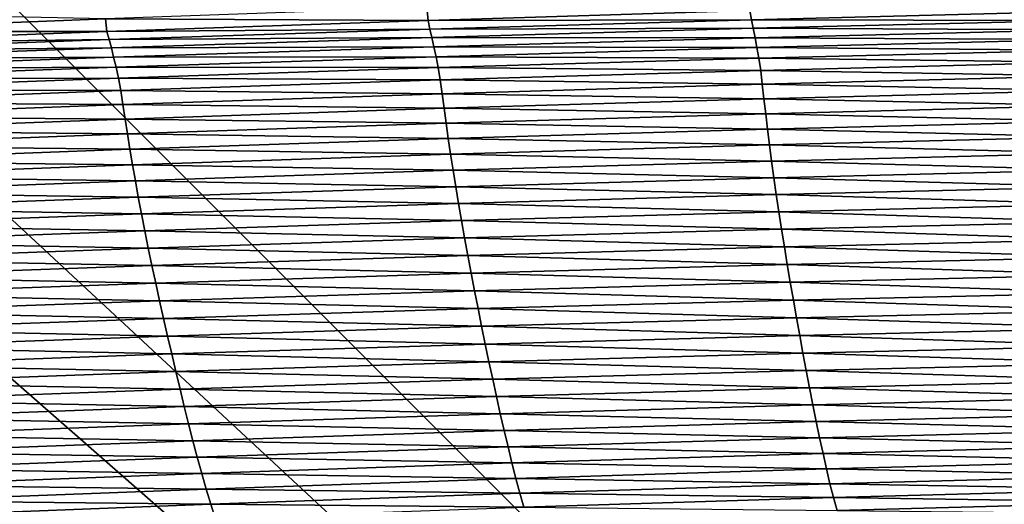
# Model space of a CAD drawing. Extents: x -54 to 446, y -6 to 1624.
# Tile 118 of 225: x -2.188 to -1.473, y 1557.431 to 1557.783. Entities that reach past the tile are written whole.
import ezdxf

# ---------------------------------------------------------------- set-up
doc = ezdxf.new("R2010")
doc.units = 0
doc.header["$LTSCALE"] = 46.933333
for name, color, linetype in [('1000', 7, 'CONTINUOUS'), ('1111', 7, 'CONTINUOUS'), ('1156', 7, 'CONTINUOUS'), ('1162', 7, 'CONTINUOUS'), ('1170', 7, 'CONTINUOUS'), ('1229', 7, 'CONTINUOUS'), ('1232', 7, 'CONTINUOUS'), ('1233', 7, 'CONTINUOUS'), ('1275', 7, 'CONTINUOUS'), ('1288', 7, 'CONTINUOUS'), ('1298', 7, 'CONTINUOUS'), ('1338', 7, 'CONTINUOUS'), ('1520', 7, 'CONTINUOUS'), ('1524', 7, 'CONTINUOUS'), ('1585', 7, 'CONTINUOUS'), ('1595', 7, 'CONTINUOUS'), ('852', 7, 'CONTINUOUS')]:
    doc.layers.add(name, color=color, linetype=linetype)

msp = doc.modelspace()

# ---------------------------------------------------------------- linework, layer by layer
at = {"layer": '1000', "color": 7, "linetype": 'CONTINUOUS'}
for points in [[(-5.20993, 1557.62399, -15.12801), (-1.12279, 1554.20069, -15.96056), (-5.40557, 1557.19004, -15.05921), (-5.20993, 1557.62399, -15.12801)], [(0.00195, 1554.6, -15.99999), (-1.12279, 1554.20069, -15.96056), (-5.20993, 1557.62399, -15.12801), (0.00195, 1554.6, -15.99999)]]:
    msp.add_3dface(points, dxfattribs=at)
at = {"layer": '1111', "color": 7, "linetype": 'CONTINUOUS'}
for points in [[(-0.00012, 1557.1, -14.45), (-3.5, 1560.6, -14.45), (-0.0002, 1557.6, -14.45), (-0.00012, 1557.1, -14.45)], [(-0.0002, 1557.6, -14.45), (-3.5, 1560.6, -14.45), (-3, 1560.6, -14.45), (-0.0002, 1557.6, -14.45)]]:
    msp.add_3dface(points, dxfattribs=at)
at = {"layer": '1156', "color": 7, "linetype": 'CONTINUOUS'}
for points in [[(0.00012, 1557.1, -13.45), (-3, 1560.6, -13.45), (-3.5, 1560.6, -13.45), (0.00012, 1557.1, -13.45)], [(-3, 1560.6, -13.45), (0.00012, 1557.1, -13.45), (0.0002, 1557.6, -13.45), (-3, 1560.6, -13.45)]]:
    msp.add_3dface(points, dxfattribs=at)
at = {"layer": '1162', "color": 7, "linetype": 'CONTINUOUS'}
for points in [[(-13.9, 1554.9401, 0), (0, 1552.5, 13.9), (-13.9, 1568.5), (-13.9, 1554.9401, 0)], [(-13.9, 1568.5), (0, 1552.5, 13.9), (-9.82849, 1568.32842, 9.82979), (-13.9, 1568.5)], [(0, 1552.5, 13.9), (0, 1568.25737, 13.9), (-9.82849, 1568.32842, 9.82979), (0, 1552.5, 13.9)]]:
    msp.add_3dface(points, dxfattribs=at)
at = {"layer": '1170', "color": 7, "linetype": 'CONTINUOUS'}
for points in [[(0, 1554.6, -17), (-5.20993, 1557.62399, -15.12801), (-6, 1560.6, -17), (0, 1554.6, -17)], [(0.00195, 1554.6, -15.99999), (-5.20993, 1557.62399, -15.12801), (0, 1554.6, -17), (0.00195, 1554.6, -15.99999)]]:
    msp.add_3dface(points, dxfattribs=at)
at = {"layer": '1229', "color": 7, "linetype": 'CONTINUOUS'}
msp.add_3dface([(-0.00032, 1555.6, -18), (-5, 1560.6, -18), (-1.45, 1559.2225, -18), (-0.00032, 1555.6, -18)], dxfattribs=at)
at = {"layer": '1232', "color": 7, "linetype": 'CONTINUOUS'}
for points in [[(0, 1554.89289, -17.70711), (-5.70711, 1560.6, -17.70711), (-0.00032, 1555.6, -18), (0, 1554.89289, -17.70711)], [(-0.00032, 1555.6, -18), (-5.70711, 1560.6, -17.70711), (-5.38268, 1560.6, -17.92388), (-0.00032, 1555.6, -18)], [(-5, 1560.6, -18), (-0.00032, 1555.6, -18), (-5.38268, 1560.6, -17.92388), (-5, 1560.6, -18)]]:
    msp.add_3dface(points, dxfattribs=at)
at = {"layer": '1233', "color": 7, "linetype": 'CONTINUOUS'}
for points in [[(0, 1554.6, -17), (-6, 1560.6, -17), (0, 1554.89289, -17.70711), (0, 1554.6, -17)], [(-6, 1560.6, -17), (-5.92388, 1560.6, -17.38268), (0, 1554.89289, -17.70711), (-6, 1560.6, -17)], [(-5.92388, 1560.6, -17.38268), (-5.70711, 1560.6, -17.70711), (0, 1554.89289, -17.70711), (-5.92388, 1560.6, -17.38268)]]:
    msp.add_3dface(points, dxfattribs=at)
at = {"layer": '1275', "color": 7, "linetype": 'CONTINUOUS'}
for points in [[(0.00012, 1557.1, -13.45), (-3.5, 1560.6, -13.45), (0.00017, 1557.1, -12.6), (0.00012, 1557.1, -13.45)], [(-3.5, 1560.6, -13.45), (-3.5, 1560.6, -12.10413), (0.00017, 1557.1, -12.6), (-3.5, 1560.6, -13.45)]]:
    msp.add_3dface(points, dxfattribs=at)
at = {"layer": '1288', "color": 7, "linetype": 'CONTINUOUS'}
msp.add_3dface([(0.00012, 1557.1, -15.95), (-1.45, 1559.2225, -15.95), (-3.5, 1560.6, -15.95), (0.00012, 1557.1, -15.95)], dxfattribs=at)
at = {"layer": '1298', "color": 7, "linetype": 'CONTINUOUS'}
msp.add_3dface([(-3.5, 1560.6, -12.10413), (-0.00026, 1564.1, -12.6), (0.00017, 1557.1, -12.6), (-3.5, 1560.6, -12.10413)], dxfattribs=at)
at = {"layer": '1338', "color": 7, "linetype": 'CONTINUOUS'}
for points in [[(0.00012, 1557.1, -15.95), (-3.5, 1560.6, -15.95), (-0.00012, 1557.1, -14.45), (0.00012, 1557.1, -15.95)], [(-3.5, 1560.6, -15.95), (-3.5, 1560.6, -14.45), (-0.00012, 1557.1, -14.45), (-3.5, 1560.6, -15.95)]]:
    msp.add_3dface(points, dxfattribs=at)
at = {"layer": '1520', "color": 7, "linetype": 'CONTINUOUS'}
for points in [[(-2.1261, 1557.7835, 16.41105), (-1.89191, 1557.78246, 16.42831), (-1.89274, 1557.79181, 16.43342), (-2.1261, 1557.7835, 16.41105)], [(-1.89191, 1557.78246, 16.42831), (-1.65813, 1557.7896, 16.44648), (-1.89274, 1557.79181, 16.43342), (-1.89191, 1557.78246, 16.42831)], [(-2.35886, 1557.77438, 16.38447), (-2.1261, 1557.7835, 16.41105), (-2.35937, 1557.78837, 16.38728), (-2.35886, 1557.77438, 16.38447)], [(-2.35886, 1557.77438, 16.38447), (-2.12502, 1557.77448, 16.40595), (-2.1261, 1557.7835, 16.41105), (-2.35886, 1557.77438, 16.38447)], [(-2.12502, 1557.77448, 16.40595), (-1.89191, 1557.78246, 16.42831), (-2.1261, 1557.7835, 16.41105), (-2.12502, 1557.77448, 16.40595)], [(-1.89191, 1557.78246, 16.42831), (-1.65702, 1557.78291, 16.44283), (-1.65813, 1557.7896, 16.44648), (-1.89191, 1557.78246, 16.42831)], [(-1.65702, 1557.78291, 16.44283), (-1.42281, 1557.78884, 16.45672), (-1.65813, 1557.7896, 16.44648), (-1.65702, 1557.78291, 16.44283)], [(-1.65702, 1557.78291, 16.44283), (-1.42175, 1557.78242, 16.45581), (-1.42281, 1557.78884, 16.45672), (-1.65702, 1557.78291, 16.44283)], [(-2.12502, 1557.77448, 16.40595), (-1.89057, 1557.77612, 16.42476), (-1.89191, 1557.78246, 16.42831), (-2.12502, 1557.77448, 16.40595)], [(-1.89057, 1557.77612, 16.42476), (-1.65702, 1557.78291, 16.44283), (-1.89191, 1557.78246, 16.42831), (-1.89057, 1557.77612, 16.42476)], [(-1.89057, 1557.77612, 16.42476), (-1.65576, 1557.77667, 16.44242), (-1.65702, 1557.78291, 16.44283), (-1.89057, 1557.77612, 16.42476)], [(-1.88911, 1557.77005, 16.42483), (-1.65576, 1557.77667, 16.44242), (-1.89057, 1557.77612, 16.42476), (-1.88911, 1557.77005, 16.42483)], [(-1.88911, 1557.77005, 16.42483), (-1.65446, 1557.76981, 16.44276), (-1.65576, 1557.77667, 16.44242), (-1.88911, 1557.77005, 16.42483)], [(-1.65576, 1557.77667, 16.44242), (-1.42175, 1557.78242, 16.45581), (-1.65702, 1557.78291, 16.44283), (-1.65576, 1557.77667, 16.44242)], [(-1.65576, 1557.77667, 16.44242), (-1.42062, 1557.7756, 16.45554), (-1.42175, 1557.78242, 16.45581), (-1.65576, 1557.77667, 16.44242)], [(-1.65446, 1557.76981, 16.44276), (-1.42062, 1557.7756, 16.45554), (-1.65576, 1557.77667, 16.44242), (-1.65446, 1557.76981, 16.44276)], [(-2.35754, 1557.76568, 16.3794), (-2.12502, 1557.77448, 16.40595), (-2.35886, 1557.77438, 16.38447), (-2.35754, 1557.76568, 16.3794)], [(-2.35754, 1557.76568, 16.3794), (-2.12345, 1557.76849, 16.4025), (-2.12502, 1557.77448, 16.40595), (-2.35754, 1557.76568, 16.3794)], [(-2.12345, 1557.76849, 16.4025), (-1.89057, 1557.77612, 16.42476), (-2.12502, 1557.77448, 16.40595), (-2.12345, 1557.76849, 16.4025)], [(-2.12345, 1557.76849, 16.4025), (-1.88911, 1557.77005, 16.42483), (-1.89057, 1557.77612, 16.42476), (-2.12345, 1557.76849, 16.4025)], [(-2.1218, 1557.76257, 16.40304), (-1.88911, 1557.77005, 16.42483), (-2.12345, 1557.76849, 16.4025), (-2.1218, 1557.76257, 16.40304)], [(-2.1218, 1557.76257, 16.40304), (-1.88763, 1557.76315, 16.42575), (-1.88911, 1557.77005, 16.42483), (-2.1218, 1557.76257, 16.40304)], [(-1.88763, 1557.76315, 16.42575), (-1.65446, 1557.76981, 16.44276), (-1.88911, 1557.77005, 16.42483), (-1.88763, 1557.76315, 16.42575)], [(-1.88763, 1557.76315, 16.42575), (-1.65305, 1557.76272, 16.44065), (-1.65446, 1557.76981, 16.44276), (-1.88763, 1557.76315, 16.42575)], [(-1.65446, 1557.76981, 16.44276), (-1.4194, 1557.76856, 16.45316), (-1.42062, 1557.7756, 16.45554), (-1.65446, 1557.76981, 16.44276)], [(-1.65305, 1557.76272, 16.44065), (-1.4194, 1557.76856, 16.45316), (-1.65446, 1557.76981, 16.44276), (-1.65305, 1557.76272, 16.44065)], [(-2.35574, 1557.76001, 16.37604), (-2.12345, 1557.76849, 16.4025), (-2.35754, 1557.76568, 16.3794), (-2.35574, 1557.76001, 16.37604)], [(-2.35574, 1557.76001, 16.37604), (-2.1218, 1557.76257, 16.40304), (-2.12345, 1557.76849, 16.4025), (-2.35574, 1557.76001, 16.37604)], [(-2.3539, 1557.75422, 16.37703), (-2.1218, 1557.76257, 16.40304), (-2.35574, 1557.76001, 16.37604), (-2.3539, 1557.75422, 16.37703)], [(-2.3539, 1557.75422, 16.37703), (-2.12014, 1557.75563, 16.40452), (-2.1218, 1557.76257, 16.40304), (-2.3539, 1557.75422, 16.37703)], [(-2.12014, 1557.75563, 16.40452), (-1.88763, 1557.76315, 16.42575), (-2.1218, 1557.76257, 16.40304), (-2.12014, 1557.75563, 16.40452)], [(-2.12014, 1557.75563, 16.40452), (-1.88605, 1557.75599, 16.42391), (-1.88763, 1557.76315, 16.42575), (-2.12014, 1557.75563, 16.40452)], [(-1.88605, 1557.75599, 16.42391), (-1.65305, 1557.76272, 16.44065), (-1.88763, 1557.76315, 16.42575), (-1.88605, 1557.75599, 16.42391)], [(-1.88605, 1557.75599, 16.42391), (-1.65166, 1557.75499, 16.43622), (-1.65305, 1557.76272, 16.44065), (-1.88605, 1557.75599, 16.42391)], [(-1.65305, 1557.76272, 16.44065), (-1.41819, 1557.76088, 16.44873), (-1.4194, 1557.76856, 16.45316), (-1.65305, 1557.76272, 16.44065)], [(-1.65166, 1557.75499, 16.43622), (-1.41819, 1557.76088, 16.44873), (-1.65305, 1557.76272, 16.44065), (-1.65166, 1557.75499, 16.43622)], [(-2.35207, 1557.74723, 16.37904), (-2.12014, 1557.75563, 16.40452), (-2.3539, 1557.75422, 16.37703), (-2.35207, 1557.74723, 16.37904)], [(-2.35207, 1557.74723, 16.37904), (-2.11838, 1557.7484, 16.40293), (-2.12014, 1557.75563, 16.40452), (-2.35207, 1557.74723, 16.37904)], [(-2.11838, 1557.7484, 16.40293), (-1.88605, 1557.75599, 16.42391), (-2.12014, 1557.75563, 16.40452), (-2.11838, 1557.7484, 16.40293)], [(-2.11838, 1557.7484, 16.40293), (-1.88446, 1557.74822, 16.41948), (-1.88605, 1557.75599, 16.42391), (-2.11838, 1557.7484, 16.40293)], [(-1.88446, 1557.74822, 16.41948), (-1.65166, 1557.75499, 16.43622), (-1.88605, 1557.75599, 16.42391), (-1.88446, 1557.74822, 16.41948)], [(-1.88446, 1557.74822, 16.41948), (-1.65038, 1557.74605, 16.43063), (-1.65166, 1557.75499, 16.43622), (-1.88446, 1557.74822, 16.41948)], [(-1.65166, 1557.75499, 16.43622), (-1.41709, 1557.752, 16.44322), (-1.41819, 1557.76088, 16.44873), (-1.65166, 1557.75499, 16.43622)], [(-1.65038, 1557.74605, 16.43063), (-1.41709, 1557.752, 16.44322), (-1.65166, 1557.75499, 16.43622), (-1.65038, 1557.74605, 16.43063)], [(-2.35012, 1557.73992, 16.37769), (-2.11838, 1557.7484, 16.40293), (-2.35207, 1557.74723, 16.37904), (-2.35012, 1557.73992, 16.37769)], [(-2.35012, 1557.73992, 16.37769), (-2.11661, 1557.74056, 16.3985), (-2.11838, 1557.7484, 16.40293), (-2.35012, 1557.73992, 16.37769)], [(-2.11661, 1557.74056, 16.3985), (-1.88446, 1557.74822, 16.41948), (-2.11838, 1557.7484, 16.40293), (-2.11661, 1557.74056, 16.3985)], [(-2.11661, 1557.74056, 16.3985), (-1.883, 1557.73921, 16.41382), (-1.88446, 1557.74822, 16.41948), (-2.11661, 1557.74056, 16.3985)], [(-1.883, 1557.73921, 16.41382), (-1.65038, 1557.74605, 16.43063), (-1.88446, 1557.74822, 16.41948), (-1.883, 1557.73921, 16.41382)], [(-1.65038, 1557.74605, 16.43063), (-1.41609, 1557.74211, 16.43673), (-1.41709, 1557.752, 16.44322), (-1.65038, 1557.74605, 16.43063)], [(-2.34817, 1557.73203, 16.37327), (-2.11661, 1557.74056, 16.3985), (-2.35012, 1557.73992, 16.37769), (-2.34817, 1557.73203, 16.37327)], [(-2.34817, 1557.73203, 16.37327), (-2.11496, 1557.73148, 16.39277), (-2.11661, 1557.74056, 16.3985), (-2.34817, 1557.73203, 16.37327)], [(-2.11496, 1557.73148, 16.39277), (-1.883, 1557.73921, 16.41382), (-2.11661, 1557.74056, 16.3985), (-2.11496, 1557.73148, 16.39277)], [(-1.883, 1557.73921, 16.41382), (-1.64918, 1557.7361, 16.42401), (-1.65038, 1557.74605, 16.43063), (-1.883, 1557.73921, 16.41382)], [(-1.64918, 1557.7361, 16.42401), (-1.41609, 1557.74211, 16.43673), (-1.65038, 1557.74605, 16.43063), (-1.64918, 1557.7361, 16.42401)], [(-1.64918, 1557.7361, 16.42401), (-1.4151, 1557.73155, 16.42918), (-1.41609, 1557.74211, 16.43673), (-1.64918, 1557.7361, 16.42401)], [(-2.11496, 1557.73148, 16.39277), (-1.88161, 1557.7292, 16.40707), (-1.883, 1557.73921, 16.41382), (-2.11496, 1557.73148, 16.39277)], [(-1.88161, 1557.7292, 16.40707), (-1.64918, 1557.7361, 16.42401), (-1.883, 1557.73921, 16.41382), (-1.88161, 1557.7292, 16.40707)], [(-1.88161, 1557.7292, 16.40707), (-1.64799, 1557.72553, 16.41626), (-1.64918, 1557.7361, 16.42401), (-1.88161, 1557.7292, 16.40707)], [(-1.64799, 1557.72553, 16.41626), (-1.4151, 1557.73155, 16.42918), (-1.64918, 1557.7361, 16.42401), (-1.64799, 1557.72553, 16.41626)], [(-2.34634, 1557.72288, 16.36748), (-2.11496, 1557.73148, 16.39277), (-2.34817, 1557.73203, 16.37327), (-2.34634, 1557.72288, 16.36748)], [(-2.34634, 1557.72288, 16.36748), (-2.11339, 1557.72142, 16.38592), (-2.11496, 1557.73148, 16.39277), (-2.34634, 1557.72288, 16.36748)], [(-2.11339, 1557.72142, 16.38592), (-1.88161, 1557.7292, 16.40707), (-2.11496, 1557.73148, 16.39277), (-2.11339, 1557.72142, 16.38592)], [(-2.11339, 1557.72142, 16.38592), (-1.88022, 1557.71861, 16.39913), (-1.88161, 1557.7292, 16.40707), (-2.11339, 1557.72142, 16.38592)], [(-1.88022, 1557.71861, 16.39913), (-1.64799, 1557.72553, 16.41626), (-1.88161, 1557.7292, 16.40707), (-1.88022, 1557.71861, 16.39913)], [(-1.64799, 1557.72553, 16.41626), (-1.41405, 1557.7206, 16.42053), (-1.4151, 1557.73155, 16.42918), (-1.64799, 1557.72553, 16.41626)], [(-2.34458, 1557.71275, 16.36052), (-2.11339, 1557.72142, 16.38592), (-2.34634, 1557.72288, 16.36748), (-2.34458, 1557.71275, 16.36052)], [(-2.34458, 1557.71275, 16.36052), (-2.1118, 1557.7108, 16.37779), (-2.11339, 1557.72142, 16.38592), (-2.34458, 1557.71275, 16.36052)], [(-2.1118, 1557.7108, 16.37779), (-1.88022, 1557.71861, 16.39913), (-2.11339, 1557.72142, 16.38592), (-2.1118, 1557.7108, 16.37779)], [(-1.88022, 1557.71861, 16.39913), (-1.64673, 1557.71461, 16.40733), (-1.64799, 1557.72553, 16.41626), (-1.88022, 1557.71861, 16.39913)], [(-1.64673, 1557.71461, 16.40733), (-1.41405, 1557.7206, 16.42053), (-1.64799, 1557.72553, 16.41626), (-1.64673, 1557.71461, 16.40733)], [(-1.64673, 1557.71461, 16.40733), (-1.41294, 1557.70933, 16.41087), (-1.41405, 1557.7206, 16.42053), (-1.64673, 1557.71461, 16.40733)], [(-2.3428, 1557.70211, 16.35223), (-2.1118, 1557.7108, 16.37779), (-2.34458, 1557.71275, 16.36052), (-2.3428, 1557.70211, 16.35223)], [(-2.1118, 1557.7108, 16.37779), (-1.87875, 1557.70772, 16.38993), (-1.88022, 1557.71861, 16.39913), (-2.1118, 1557.7108, 16.37779)], [(-1.87875, 1557.70772, 16.38993), (-1.64673, 1557.71461, 16.40733), (-1.88022, 1557.71861, 16.39913), (-1.87875, 1557.70772, 16.38993)], [(-1.87875, 1557.70772, 16.38993), (-1.64538, 1557.70341, 16.39731), (-1.64673, 1557.71461, 16.40733), (-1.87875, 1557.70772, 16.38993)], [(-1.64538, 1557.70341, 16.39731), (-1.41294, 1557.70933, 16.41087), (-1.64673, 1557.71461, 16.40733), (-1.64538, 1557.70341, 16.39731)], [(-2.3428, 1557.70211, 16.35223), (-2.11012, 1557.69994, 16.36834), (-2.1118, 1557.7108, 16.37779), (-2.3428, 1557.70211, 16.35223)], [(-2.11012, 1557.69994, 16.36834), (-1.87875, 1557.70772, 16.38993), (-2.1118, 1557.7108, 16.37779), (-2.11012, 1557.69994, 16.36834)], [(-2.11012, 1557.69994, 16.36834), (-1.87717, 1557.69659, 16.37958), (-1.87875, 1557.70772, 16.38993), (-2.11012, 1557.69994, 16.36834)], [(-1.87717, 1557.69659, 16.37958), (-1.64538, 1557.70341, 16.39731), (-1.87875, 1557.70772, 16.38993), (-1.87717, 1557.69659, 16.37958)], [(-1.64538, 1557.70341, 16.39731), (-1.41174, 1557.69778, 16.40025), (-1.41294, 1557.70933, 16.41087), (-1.64538, 1557.70341, 16.39731)], [(-2.34091, 1557.69126, 16.34255), (-2.11012, 1557.69994, 16.36834), (-2.3428, 1557.70211, 16.35223), (-2.34091, 1557.69126, 16.34255)], [(-2.34091, 1557.69126, 16.34255), (-2.10832, 1557.68887, 16.35767), (-2.11012, 1557.69994, 16.36834), (-2.34091, 1557.69126, 16.34255)], [(-2.10832, 1557.68887, 16.35767), (-1.87717, 1557.69659, 16.37958), (-2.11012, 1557.69994, 16.36834), (-2.10832, 1557.68887, 16.35767)], [(-1.87717, 1557.69659, 16.37958), (-1.64394, 1557.69195, 16.38627), (-1.64538, 1557.70341, 16.39731), (-1.87717, 1557.69659, 16.37958)], [(-1.64394, 1557.69195, 16.38627), (-1.41174, 1557.69778, 16.40025), (-1.64538, 1557.70341, 16.39731), (-1.64394, 1557.69195, 16.38627)], [(-1.64394, 1557.69195, 16.38627), (-1.41045, 1557.68593, 16.38871), (-1.41174, 1557.69778, 16.40025), (-1.64394, 1557.69195, 16.38627)], [(-2.33889, 1557.68025, 16.33158), (-2.10832, 1557.68887, 16.35767), (-2.34091, 1557.69126, 16.34255), (-2.33889, 1557.68025, 16.33158)], [(-2.10832, 1557.68887, 16.35767), (-1.87549, 1557.68521, 16.36815), (-1.87717, 1557.69659, 16.37958), (-2.10832, 1557.68887, 16.35767)], [(-1.87549, 1557.68521, 16.36815), (-1.64394, 1557.69195, 16.38627), (-1.87717, 1557.69659, 16.37958), (-1.87549, 1557.68521, 16.36815)], [(-1.87549, 1557.68521, 16.36815), (-1.6424, 1557.68021, 16.37428), (-1.64394, 1557.69195, 16.38627), (-1.87549, 1557.68521, 16.36815)], [(-1.6424, 1557.68021, 16.37428), (-1.41045, 1557.68593, 16.38871), (-1.64394, 1557.69195, 16.38627), (-1.6424, 1557.68021, 16.37428)], [(-2.33889, 1557.68025, 16.33158), (-2.1064, 1557.67757, 16.34588), (-2.10832, 1557.68887, 16.35767), (-2.33889, 1557.68025, 16.33158)], [(-2.1064, 1557.67757, 16.34588), (-1.87549, 1557.68521, 16.36815), (-2.10832, 1557.68887, 16.35767), (-2.1064, 1557.67757, 16.34588)], [(-2.1064, 1557.67757, 16.34588), (-1.8737, 1557.67356, 16.35572), (-1.87549, 1557.68521, 16.36815), (-2.1064, 1557.67757, 16.34588)], [(-1.8737, 1557.67356, 16.35572), (-1.6424, 1557.68021, 16.37428), (-1.87549, 1557.68521, 16.36815), (-1.8737, 1557.67356, 16.35572)], [(-1.6424, 1557.68021, 16.37428), (-1.40907, 1557.67382, 16.37632), (-1.41045, 1557.68593, 16.38871), (-1.6424, 1557.68021, 16.37428)], [(-2.33674, 1557.66902, 16.31945), (-2.1064, 1557.67757, 16.34588), (-2.33889, 1557.68025, 16.33158), (-2.33674, 1557.66902, 16.31945)], [(-2.33674, 1557.66902, 16.31945), (-2.10437, 1557.666, 16.33304), (-2.1064, 1557.67757, 16.34588), (-2.33674, 1557.66902, 16.31945)], [(-2.10437, 1557.666, 16.33304), (-1.8737, 1557.67356, 16.35572), (-2.1064, 1557.67757, 16.34588), (-2.10437, 1557.666, 16.33304)], [(-1.8737, 1557.67356, 16.35572), (-1.64077, 1557.66818, 16.36138), (-1.6424, 1557.68021, 16.37428), (-1.8737, 1557.67356, 16.35572)], [(-1.64077, 1557.66818, 16.36138), (-1.40907, 1557.67382, 16.37632), (-1.6424, 1557.68021, 16.37428), (-1.64077, 1557.66818, 16.36138)], [(-2.33447, 1557.65753, 16.30622), (-2.10437, 1557.666, 16.33304), (-2.33674, 1557.66902, 16.31945), (-2.33447, 1557.65753, 16.30622)], [(-2.10437, 1557.666, 16.33304), (-1.87181, 1557.66162, 16.34235), (-1.8737, 1557.67356, 16.35572), (-2.10437, 1557.666, 16.33304)], [(-1.87181, 1557.66162, 16.34235), (-1.64077, 1557.66818, 16.36138), (-1.8737, 1557.67356, 16.35572), (-1.87181, 1557.66162, 16.34235)], [(-1.64077, 1557.66818, 16.36138), (-1.4076, 1557.66146, 16.36308), (-1.40907, 1557.67382, 16.37632), (-1.64077, 1557.66818, 16.36138)], [(-2.33447, 1557.65753, 16.30622), (-2.10222, 1557.65414, 16.31922), (-2.10437, 1557.666, 16.33304), (-2.33447, 1557.65753, 16.30622)], [(-2.10222, 1557.65414, 16.31922), (-1.87181, 1557.66162, 16.34235), (-2.10437, 1557.666, 16.33304), (-2.10222, 1557.65414, 16.31922)], [(-1.87181, 1557.66162, 16.34235), (-1.63903, 1557.6559, 16.34761), (-1.64077, 1557.66818, 16.36138), (-1.87181, 1557.66162, 16.34235)], [(-1.63903, 1557.6559, 16.34761), (-1.4076, 1557.66146, 16.36308), (-1.64077, 1557.66818, 16.36138), (-1.63903, 1557.6559, 16.34761)], [(-2.33207, 1557.64574, 16.29198), (-2.10222, 1557.65414, 16.31922), (-2.33447, 1557.65753, 16.30622), (-2.33207, 1557.64574, 16.29198)], [(-2.10222, 1557.65414, 16.31922), (-1.8698, 1557.64942, 16.32808), (-1.87181, 1557.66162, 16.34235), (-2.10222, 1557.65414, 16.31922)], [(-1.8698, 1557.64942, 16.32808), (-1.63903, 1557.6559, 16.34761), (-1.87181, 1557.66162, 16.34235), (-1.8698, 1557.64942, 16.32808)], [(-1.8698, 1557.64942, 16.32808), (-1.63717, 1557.64342, 16.33301), (-1.63903, 1557.6559, 16.34761), (-1.8698, 1557.64942, 16.32808)], [(-1.63903, 1557.6559, 16.34761), (-1.40603, 1557.6489, 16.34905), (-1.4076, 1557.66146, 16.36308), (-1.63903, 1557.6559, 16.34761)], [(-1.63717, 1557.64342, 16.33301), (-1.40603, 1557.6489, 16.34905), (-1.63903, 1557.6559, 16.34761), (-1.63717, 1557.64342, 16.33301)], [(-2.33207, 1557.64574, 16.29198), (-2.09995, 1557.64201, 16.30447), (-2.10222, 1557.65414, 16.31922), (-2.33207, 1557.64574, 16.29198)], [(-2.09995, 1557.64201, 16.30447), (-1.8698, 1557.64942, 16.32808), (-2.10222, 1557.65414, 16.31922), (-2.09995, 1557.64201, 16.30447)], [(-2.09995, 1557.64201, 16.30447), (-1.86767, 1557.637, 16.31294), (-1.8698, 1557.64942, 16.32808), (-2.09995, 1557.64201, 16.30447)], [(-1.86767, 1557.637, 16.31294), (-1.63717, 1557.64342, 16.33301), (-1.8698, 1557.64942, 16.32808), (-1.86767, 1557.637, 16.31294)], [(-1.63717, 1557.64342, 16.33301), (-1.40436, 1557.6362, 16.33424), (-1.40603, 1557.6489, 16.34905), (-1.63717, 1557.64342, 16.33301)], [(-2.32954, 1557.63367, 16.27678), (-2.09995, 1557.64201, 16.30447), (-2.33207, 1557.64574, 16.29198), (-2.32954, 1557.63367, 16.27678)], [(-2.32954, 1557.63367, 16.27678), (-2.09754, 1557.62966, 16.28883), (-2.09995, 1557.64201, 16.30447), (-2.32954, 1557.63367, 16.27678)], [(-2.09754, 1557.62966, 16.28883), (-1.86767, 1557.637, 16.31294), (-2.09995, 1557.64201, 16.30447), (-2.09754, 1557.62966, 16.28883)], [(-1.86767, 1557.637, 16.31294), (-1.63521, 1557.63078, 16.31761), (-1.63717, 1557.64342, 16.33301), (-1.86767, 1557.637, 16.31294)], [(-1.63521, 1557.63078, 16.31761), (-1.40436, 1557.6362, 16.33424), (-1.63717, 1557.64342, 16.33301), (-1.63521, 1557.63078, 16.31761)], [(-2.32687, 1557.62138, 16.26066), (-2.09754, 1557.62966, 16.28883), (-2.32954, 1557.63367, 16.27678), (-2.32687, 1557.62138, 16.26066)], [(-2.09754, 1557.62966, 16.28883), (-1.86542, 1557.62442, 16.29698), (-1.86767, 1557.637, 16.31294), (-2.09754, 1557.62966, 16.28883)], [(-1.86542, 1557.62442, 16.29698), (-1.63521, 1557.63078, 16.31761), (-1.86767, 1557.637, 16.31294), (-1.86542, 1557.62442, 16.29698)], [(-1.63521, 1557.63078, 16.31761), (-1.40261, 1557.62339, 16.31868), (-1.40436, 1557.6362, 16.33424), (-1.63521, 1557.63078, 16.31761)], [(-2.32687, 1557.62138, 16.26066), (-2.09501, 1557.61713, 16.27233), (-2.09754, 1557.62966, 16.28883), (-2.32687, 1557.62138, 16.26066)], [(-2.09501, 1557.61713, 16.27233), (-1.86542, 1557.62442, 16.29698), (-2.09754, 1557.62966, 16.28883), (-2.09501, 1557.61713, 16.27233)], [(-1.86542, 1557.62442, 16.29698), (-1.63316, 1557.61802, 16.30143), (-1.63521, 1557.63078, 16.31761), (-1.86542, 1557.62442, 16.29698)], [(-1.63316, 1557.61802, 16.30143), (-1.40261, 1557.62339, 16.31868), (-1.63521, 1557.63078, 16.31761), (-1.63316, 1557.61802, 16.30143)], [(-2.32406, 1557.6089, 16.24367), (-2.09501, 1557.61713, 16.27233), (-2.32687, 1557.62138, 16.26066), (-2.32406, 1557.6089, 16.24367)], [(-2.09501, 1557.61713, 16.27233), (-1.86307, 1557.61171, 16.28022), (-1.86542, 1557.62442, 16.29698), (-2.09501, 1557.61713, 16.27233)], [(-1.86307, 1557.61171, 16.28022), (-1.63316, 1557.61802, 16.30143), (-1.86542, 1557.62442, 16.29698), (-1.86307, 1557.61171, 16.28022)], [(-1.63316, 1557.61802, 16.30143), (-1.4008, 1557.6105, 16.30239), (-1.40261, 1557.62339, 16.31868), (-1.63316, 1557.61802, 16.30143)], [(-2.32406, 1557.6089, 16.24367), (-2.09236, 1557.60446, 16.25503), (-2.09501, 1557.61713, 16.27233), (-2.32406, 1557.6089, 16.24367)], [(-2.09236, 1557.60446, 16.25503), (-1.86307, 1557.61171, 16.28022), (-2.09501, 1557.61713, 16.27233), (-2.09236, 1557.60446, 16.25503)], [(-1.86307, 1557.61171, 16.28022), (-1.63103, 1557.60517, 16.28452), (-1.63316, 1557.61802, 16.30143), (-1.86307, 1557.61171, 16.28022)], [(-1.63103, 1557.60517, 16.28452), (-1.4008, 1557.6105, 16.30239), (-1.63316, 1557.61802, 16.30143), (-1.63103, 1557.60517, 16.28452)], [(-2.32112, 1557.59628, 16.22585), (-2.09236, 1557.60446, 16.25503), (-2.32406, 1557.6089, 16.24367), (-2.32112, 1557.59628, 16.22585)], [(-2.09236, 1557.60446, 16.25503), (-1.86063, 1557.5989, 16.26271), (-1.86307, 1557.61171, 16.28022), (-2.09236, 1557.60446, 16.25503)], [(-1.86063, 1557.5989, 16.26271), (-1.63103, 1557.60517, 16.28452), (-1.86307, 1557.61171, 16.28022), (-1.86063, 1557.5989, 16.26271)], [(-1.86063, 1557.5989, 16.26271), (-1.62885, 1557.59228, 16.26689), (-1.63103, 1557.60517, 16.28452), (-1.86063, 1557.5989, 16.26271)], [(-1.63103, 1557.60517, 16.28452), (-1.39893, 1557.59758, 16.28539), (-1.4008, 1557.6105, 16.30239), (-1.63103, 1557.60517, 16.28452)], [(-1.62885, 1557.59228, 16.26689), (-1.39893, 1557.59758, 16.28539), (-1.63103, 1557.60517, 16.28452), (-1.62885, 1557.59228, 16.26689)], [(-2.32112, 1557.59628, 16.22585), (-2.08962, 1557.5917, 16.23696), (-2.09236, 1557.60446, 16.25503), (-2.32112, 1557.59628, 16.22585)], [(-2.08962, 1557.5917, 16.23696), (-1.86063, 1557.5989, 16.26271), (-2.09236, 1557.60446, 16.25503), (-2.08962, 1557.5917, 16.23696)], [(-2.08962, 1557.5917, 16.23696), (-1.85812, 1557.58604, 16.24448), (-1.86063, 1557.5989, 16.26271), (-2.08962, 1557.5917, 16.23696)], [(-1.85812, 1557.58604, 16.24448), (-1.62885, 1557.59228, 16.26689), (-1.86063, 1557.5989, 16.26271), (-1.85812, 1557.58604, 16.24448)], [(-1.62885, 1557.59228, 16.26689), (-1.39703, 1557.58465, 16.26773), (-1.39893, 1557.59758, 16.28539), (-1.62885, 1557.59228, 16.26689)], [(-2.31808, 1557.58355, 16.20725), (-2.08962, 1557.5917, 16.23696), (-2.32112, 1557.59628, 16.22585), (-2.31808, 1557.58355, 16.20725)], [(-2.31808, 1557.58355, 16.20725), (-2.0868, 1557.57886, 16.21817), (-2.08962, 1557.5917, 16.23696), (-2.31808, 1557.58355, 16.20725)], [(-2.0868, 1557.57886, 16.21817), (-1.85812, 1557.58604, 16.24448), (-2.08962, 1557.5917, 16.23696), (-2.0868, 1557.57886, 16.21817)], [(-1.85812, 1557.58604, 16.24448), (-1.62661, 1557.57937, 16.24859), (-1.62885, 1557.59228, 16.26689), (-1.85812, 1557.58604, 16.24448)], [(-1.62661, 1557.57937, 16.24859), (-1.39703, 1557.58465, 16.26773), (-1.62885, 1557.59228, 16.26689), (-1.62661, 1557.57937, 16.24859)], [(-2.31496, 1557.57074, 16.18792), (-2.0868, 1557.57886, 16.21817), (-2.31808, 1557.58355, 16.20725), (-2.31496, 1557.57074, 16.18792)], [(-2.0868, 1557.57886, 16.21817), (-1.85556, 1557.57315, 16.22558), (-1.85812, 1557.58604, 16.24448), (-2.0868, 1557.57886, 16.21817)], [(-1.85556, 1557.57315, 16.22558), (-1.62661, 1557.57937, 16.24859), (-1.85812, 1557.58604, 16.24448), (-1.85556, 1557.57315, 16.22558)], [(-1.62661, 1557.57937, 16.24859), (-1.39509, 1557.57175, 16.24942), (-1.39703, 1557.58465, 16.26773), (-1.62661, 1557.57937, 16.24859)], [(-2.31496, 1557.57074, 16.18792), (-2.08392, 1557.56599, 16.19869), (-2.0868, 1557.57886, 16.21817), (-2.31496, 1557.57074, 16.18792)], [(-2.08392, 1557.56599, 16.19869), (-1.85556, 1557.57315, 16.22558), (-2.0868, 1557.57886, 16.21817), (-2.08392, 1557.56599, 16.19869)], [(-1.85556, 1557.57315, 16.22558), (-1.62433, 1557.56648, 16.22965), (-1.62661, 1557.57937, 16.24859), (-1.85556, 1557.57315, 16.22558)], [(-1.62433, 1557.56648, 16.22965), (-1.39509, 1557.57175, 16.24942), (-1.62661, 1557.57937, 16.24859), (-1.62433, 1557.56648, 16.22965)], [(-2.31176, 1557.55789, 16.16791), (-2.08392, 1557.56599, 16.19869), (-2.31496, 1557.57074, 16.18792), (-2.31176, 1557.55789, 16.16791)], [(-2.08392, 1557.56599, 16.19869), (-1.85296, 1557.56026, 16.20604), (-1.85556, 1557.57315, 16.22558), (-2.08392, 1557.56599, 16.19869)], [(-1.85296, 1557.56026, 16.20604), (-1.62433, 1557.56648, 16.22965), (-1.85556, 1557.57315, 16.22558), (-1.85296, 1557.56026, 16.20604)], [(-1.62433, 1557.56648, 16.22965), (-1.39311, 1557.55891, 16.2305), (-1.39509, 1557.57175, 16.24942), (-1.62433, 1557.56648, 16.22965)], [(-2.31176, 1557.55789, 16.16791), (-2.08099, 1557.55311, 16.17858), (-2.08392, 1557.56599, 16.19869), (-2.31176, 1557.55789, 16.16791)], [(-2.08099, 1557.55311, 16.17858), (-1.85296, 1557.56026, 16.20604), (-2.08392, 1557.56599, 16.19869), (-2.08099, 1557.55311, 16.17858)], [(-1.85296, 1557.56026, 16.20604), (-1.62202, 1557.55362, 16.2101), (-1.62433, 1557.56648, 16.22965), (-1.85296, 1557.56026, 16.20604)], [(-1.62202, 1557.55362, 16.2101), (-1.39311, 1557.55891, 16.2305), (-1.62433, 1557.56648, 16.22965), (-1.62202, 1557.55362, 16.2101)], [(-2.3085, 1557.54501, 16.14727), (-2.08099, 1557.55311, 16.17858), (-2.31176, 1557.55789, 16.16791), (-2.3085, 1557.54501, 16.14727)], [(-2.08099, 1557.55311, 16.17858), (-1.85031, 1557.5474, 16.1859), (-1.85296, 1557.56026, 16.20604), (-2.08099, 1557.55311, 16.17858)], [(-1.85031, 1557.5474, 16.1859), (-1.62202, 1557.55362, 16.2101), (-1.85296, 1557.56026, 16.20604), (-1.85031, 1557.5474, 16.1859)], [(-1.62202, 1557.55362, 16.2101), (-1.39112, 1557.54615, 16.211), (-1.39311, 1557.55891, 16.2305), (-1.62202, 1557.55362, 16.2101)], [(-2.3085, 1557.54501, 16.14727), (-2.07801, 1557.54024, 16.15789), (-2.08099, 1557.55311, 16.17858), (-2.3085, 1557.54501, 16.14727)], [(-2.07801, 1557.54024, 16.15789), (-1.85031, 1557.5474, 16.1859), (-2.08099, 1557.55311, 16.17858), (-2.07801, 1557.54024, 16.15789)], [(-1.85031, 1557.5474, 16.1859), (-1.61968, 1557.54084, 16.18998), (-1.62202, 1557.55362, 16.2101), (-1.85031, 1557.5474, 16.1859)], [(-1.61968, 1557.54084, 16.18998), (-1.39112, 1557.54615, 16.211), (-1.62202, 1557.55362, 16.2101), (-1.61968, 1557.54084, 16.18998)], [(-2.30519, 1557.53214, 16.12605), (-2.07801, 1557.54024, 16.15789), (-2.3085, 1557.54501, 16.14727), (-2.30519, 1557.53214, 16.12605)], [(-2.07801, 1557.54024, 16.15789), (-1.84763, 1557.53459, 16.1652), (-1.85031, 1557.5474, 16.1859), (-2.07801, 1557.54024, 16.15789)], [(-1.84763, 1557.53459, 16.1652), (-1.61968, 1557.54084, 16.18998), (-1.85031, 1557.5474, 16.1859), (-1.84763, 1557.53459, 16.1652)], [(-1.84763, 1557.53459, 16.1652), (-1.61733, 1557.52816, 16.16933), (-1.61968, 1557.54084, 16.18998), (-1.84763, 1557.53459, 16.1652)], [(-1.61968, 1557.54084, 16.18998), (-1.38911, 1557.53351, 16.19094), (-1.39112, 1557.54615, 16.211), (-1.61968, 1557.54084, 16.18998)], [(-1.61733, 1557.52816, 16.16933), (-1.38911, 1557.53351, 16.19094), (-1.61968, 1557.54084, 16.18998), (-1.61733, 1557.52816, 16.16933)], [(-2.30519, 1557.53214, 16.12605), (-2.07499, 1557.52741, 16.13665), (-2.07801, 1557.54024, 16.15789), (-2.30519, 1557.53214, 16.12605)], [(-2.07499, 1557.52741, 16.13665), (-1.84763, 1557.53459, 16.1652), (-2.07801, 1557.54024, 16.15789), (-2.07499, 1557.52741, 16.13665)], [(-2.07499, 1557.52741, 16.13665), (-1.84493, 1557.52186, 16.14399), (-1.84763, 1557.53459, 16.1652), (-2.07499, 1557.52741, 16.13665)], [(-1.84493, 1557.52186, 16.14399), (-1.61733, 1557.52816, 16.16933), (-1.84763, 1557.53459, 16.1652), (-1.84493, 1557.52186, 16.14399)], [(-1.61733, 1557.52816, 16.16933), (-1.38708, 1557.52104, 16.17035), (-1.38911, 1557.53351, 16.19094), (-1.61733, 1557.52816, 16.16933)], [(-2.30184, 1557.51928, 16.10431), (-2.07499, 1557.52741, 16.13665), (-2.30519, 1557.53214, 16.12605), (-2.30184, 1557.51928, 16.10431)], [(-2.30184, 1557.51928, 16.10431), (-2.07195, 1557.51464, 16.11491), (-2.07499, 1557.52741, 16.13665), (-2.30184, 1557.51928, 16.10431)], [(-2.07195, 1557.51464, 16.11491), (-1.84493, 1557.52186, 16.14399), (-2.07499, 1557.52741, 16.13665), (-2.07195, 1557.51464, 16.11491)], [(-1.84493, 1557.52186, 16.14399), (-1.61495, 1557.51561, 16.14818), (-1.61733, 1557.52816, 16.16933), (-1.84493, 1557.52186, 16.14399)], [(-1.61495, 1557.51561, 16.14818), (-1.38708, 1557.52104, 16.17035), (-1.61733, 1557.52816, 16.16933), (-1.61495, 1557.51561, 16.14818)], [(-2.29846, 1557.50648, 16.08208), (-2.07195, 1557.51464, 16.11491), (-2.30184, 1557.51928, 16.10431), (-2.29846, 1557.50648, 16.08208)], [(-2.07195, 1557.51464, 16.11491), (-1.8422, 1557.50926, 16.12231), (-1.84493, 1557.52186, 16.14399), (-2.07195, 1557.51464, 16.11491)], [(-1.8422, 1557.50926, 16.12231), (-1.61495, 1557.51561, 16.14818), (-1.84493, 1557.52186, 16.14399), (-1.8422, 1557.50926, 16.12231)], [(-1.61495, 1557.51561, 16.14818), (-1.38503, 1557.50877, 16.14927), (-1.38708, 1557.52104, 16.17035), (-1.61495, 1557.51561, 16.14818)], [(-2.29846, 1557.50648, 16.08208), (-2.06888, 1557.50198, 16.09272), (-2.07195, 1557.51464, 16.11491), (-2.29846, 1557.50648, 16.08208)], [(-2.06888, 1557.50198, 16.09272), (-1.8422, 1557.50926, 16.12231), (-2.07195, 1557.51464, 16.11491), (-2.06888, 1557.50198, 16.09272)], [(-1.8422, 1557.50926, 16.12231), (-1.61255, 1557.50326, 16.12656), (-1.61495, 1557.51561, 16.14818), (-1.8422, 1557.50926, 16.12231)], [(-1.61255, 1557.50326, 16.12656), (-1.38503, 1557.50877, 16.14927), (-1.61495, 1557.51561, 16.14818), (-1.61255, 1557.50326, 16.12656)], [(-2.29504, 1557.49377, 16.05942), (-2.06888, 1557.50198, 16.09272), (-2.29846, 1557.50648, 16.08208), (-2.29504, 1557.49377, 16.05942)], [(-2.06888, 1557.50198, 16.09272), (-1.83945, 1557.49683, 16.10018), (-1.8422, 1557.50926, 16.12231), (-2.06888, 1557.50198, 16.09272)], [(-1.83945, 1557.49683, 16.10018), (-1.61255, 1557.50326, 16.12656), (-1.8422, 1557.50926, 16.12231), (-1.83945, 1557.49683, 16.10018)], [(-1.61255, 1557.50326, 16.12656), (-1.38294, 1557.49677, 16.1277), (-1.38503, 1557.50877, 16.14927), (-1.61255, 1557.50326, 16.12656)], [(-2.29504, 1557.49377, 16.05942), (-2.06577, 1557.48948, 16.07013), (-2.06888, 1557.50198, 16.09272), (-2.29504, 1557.49377, 16.05942)], [(-2.06577, 1557.48948, 16.07013), (-1.83945, 1557.49683, 16.10018), (-2.06888, 1557.50198, 16.09272), (-2.06577, 1557.48948, 16.07013)], [(-1.83945, 1557.49683, 16.10018), (-1.6101, 1557.49116, 16.1045), (-1.61255, 1557.50326, 16.12656), (-1.83945, 1557.49683, 16.10018)], [(-1.6101, 1557.49116, 16.1045), (-1.38294, 1557.49677, 16.1277), (-1.61255, 1557.50326, 16.12656), (-1.6101, 1557.49116, 16.1045)], [(-2.29159, 1557.4812, 16.03639), (-2.06577, 1557.48948, 16.07013), (-2.29504, 1557.49377, 16.05942), (-2.29159, 1557.4812, 16.03639)], [(-2.06577, 1557.48948, 16.07013), (-1.83665, 1557.48463, 16.07766), (-1.83945, 1557.49683, 16.10018), (-2.06577, 1557.48948, 16.07013)], [(-1.83665, 1557.48463, 16.07766), (-1.6101, 1557.49116, 16.1045), (-1.83945, 1557.49683, 16.10018), (-1.83665, 1557.48463, 16.07766)], [(-1.83665, 1557.48463, 16.07766), (-1.60763, 1557.47934, 16.08196), (-1.6101, 1557.49116, 16.1045), (-1.83665, 1557.48463, 16.07766)], [(-1.6101, 1557.49116, 16.1045), (-1.38082, 1557.48506, 16.10561), (-1.38294, 1557.49677, 16.1277), (-1.6101, 1557.49116, 16.1045)], [(-1.60763, 1557.47934, 16.08196), (-1.38082, 1557.48506, 16.10561), (-1.6101, 1557.49116, 16.1045), (-1.60763, 1557.47934, 16.08196)], [(-2.29159, 1557.4812, 16.03639), (-2.06262, 1557.47719, 16.04717), (-2.06577, 1557.48948, 16.07013), (-2.29159, 1557.4812, 16.03639)], [(-2.06262, 1557.47719, 16.04717), (-1.83665, 1557.48463, 16.07766), (-2.06577, 1557.48948, 16.07013), (-2.06262, 1557.47719, 16.04717)], [(-2.06262, 1557.47719, 16.04717), (-1.83381, 1557.4727, 16.0547), (-1.83665, 1557.48463, 16.07766), (-2.06262, 1557.47719, 16.04717)], [(-1.83381, 1557.4727, 16.0547), (-1.60763, 1557.47934, 16.08196), (-1.83665, 1557.48463, 16.07766), (-1.83381, 1557.4727, 16.0547)], [(-1.60763, 1557.47934, 16.08196), (-1.37868, 1557.47368, 16.08291), (-1.38082, 1557.48506, 16.10561), (-1.60763, 1557.47934, 16.08196)], [(-2.28808, 1557.46883, 16.01302), (-2.06262, 1557.47719, 16.04717), (-2.29159, 1557.4812, 16.03639), (-2.28808, 1557.46883, 16.01302)], [(-2.28808, 1557.46883, 16.01302), (-2.05942, 1557.46516, 16.02381), (-2.06262, 1557.47719, 16.04717), (-2.28808, 1557.46883, 16.01302)], [(-2.05942, 1557.46516, 16.02381), (-1.83381, 1557.4727, 16.0547), (-2.06262, 1557.47719, 16.04717), (-2.05942, 1557.46516, 16.02381)], [(-1.83381, 1557.4727, 16.0547), (-1.60512, 1557.46783, 16.05886), (-1.60763, 1557.47934, 16.08196), (-1.83381, 1557.4727, 16.0547)], [(-1.60512, 1557.46783, 16.05886), (-1.37868, 1557.47368, 16.08291), (-1.60763, 1557.47934, 16.08196), (-1.60512, 1557.46783, 16.05886)], [(-2.05942, 1557.46516, 16.02381), (-1.83095, 1557.46108, 16.03122), (-1.83381, 1557.4727, 16.0547), (-2.05942, 1557.46516, 16.02381)], [(-1.83095, 1557.46108, 16.03122), (-1.60512, 1557.46783, 16.05886), (-1.83381, 1557.4727, 16.0547), (-1.83095, 1557.46108, 16.03122)], [(-1.60512, 1557.46783, 16.05886), (-1.37651, 1557.46263, 16.05951), (-1.37868, 1557.47368, 16.08291), (-1.60512, 1557.46783, 16.05886)], [(-2.28452, 1557.45671, 15.9893), (-2.05942, 1557.46516, 16.02381), (-2.28808, 1557.46883, 16.01302), (-2.28452, 1557.45671, 15.9893)], [(-2.28452, 1557.45671, 15.9893), (-2.05619, 1557.45344, 15.99999), (-2.05942, 1557.46516, 16.02381), (-2.28452, 1557.45671, 15.9893)], [(-2.05619, 1557.45344, 15.99999), (-1.83095, 1557.46108, 16.03122), (-2.05942, 1557.46516, 16.02381), (-2.05619, 1557.45344, 15.99999)], [(-1.83095, 1557.46108, 16.03122), (-1.6026, 1557.45667, 16.03511), (-1.60512, 1557.46783, 16.05886), (-1.83095, 1557.46108, 16.03122)], [(-1.6026, 1557.45667, 16.03511), (-1.37651, 1557.46263, 16.05951), (-1.60512, 1557.46783, 16.05886), (-1.6026, 1557.45667, 16.03511)], [(-1.6026, 1557.45667, 16.03511), (-1.37433, 1557.45203, 16.03534), (-1.37651, 1557.46263, 16.05951), (-1.6026, 1557.45667, 16.03511)], [(-2.28092, 1557.4449, 15.96516), (-2.05619, 1557.45344, 15.99999), (-2.28452, 1557.45671, 15.9893), (-2.28092, 1557.4449, 15.96516)], [(-2.05619, 1557.45344, 15.99999), (-1.82806, 1557.44982, 16.00716), (-1.83095, 1557.46108, 16.03122), (-2.05619, 1557.45344, 15.99999)], [(-1.82806, 1557.44982, 16.00716), (-1.6026, 1557.45667, 16.03511), (-1.83095, 1557.46108, 16.03122), (-1.82806, 1557.44982, 16.00716)], [(-1.82806, 1557.44982, 16.00716), (-1.60006, 1557.44597, 16.01067), (-1.6026, 1557.45667, 16.03511), (-1.82806, 1557.44982, 16.00716)], [(-1.60006, 1557.44597, 16.01067), (-1.37433, 1557.45203, 16.03534), (-1.6026, 1557.45667, 16.03511), (-1.60006, 1557.44597, 16.01067)], [(-2.28092, 1557.4449, 15.96516), (-2.05294, 1557.44208, 15.97563), (-2.05619, 1557.45344, 15.99999), (-2.28092, 1557.4449, 15.96516)], [(-2.05294, 1557.44208, 15.97563), (-1.82806, 1557.44982, 16.00716), (-2.05619, 1557.45344, 15.99999), (-2.05294, 1557.44208, 15.97563)], [(-2.05294, 1557.44208, 15.97563), (-1.82515, 1557.43902, 15.98245), (-1.82806, 1557.44982, 16.00716), (-2.05294, 1557.44208, 15.97563)], [(-1.82515, 1557.43902, 15.98245), (-1.60006, 1557.44597, 16.01067), (-1.82806, 1557.44982, 16.00716), (-1.82515, 1557.43902, 15.98245)], [(-1.60006, 1557.44597, 16.01067), (-1.37213, 1557.44201, 16.01034), (-1.37433, 1557.45203, 16.03534), (-1.60006, 1557.44597, 16.01067)], [(-2.27729, 1557.43345, 15.94053), (-2.05294, 1557.44208, 15.97563), (-2.28092, 1557.4449, 15.96516), (-2.27729, 1557.43345, 15.94053)], [(-2.27729, 1557.43345, 15.94053), (-2.04966, 1557.4312, 15.95069), (-2.05294, 1557.44208, 15.97563), (-2.27729, 1557.43345, 15.94053)], [(-2.04966, 1557.4312, 15.95069), (-1.82515, 1557.43902, 15.98245), (-2.05294, 1557.44208, 15.97563), (-2.04966, 1557.4312, 15.95069)], [(-1.82515, 1557.43902, 15.98245), (-1.5975, 1557.43586, 15.98547), (-1.60006, 1557.44597, 16.01067), (-1.82515, 1557.43902, 15.98245)], [(-1.5975, 1557.43586, 15.98547), (-1.37213, 1557.44201, 16.01034), (-1.60006, 1557.44597, 16.01067), (-1.5975, 1557.43586, 15.98547)], [(-1.5975, 1557.43586, 15.98547), (-1.36991, 1557.43268, 15.98445), (-1.37213, 1557.44201, 16.01034), (-1.5975, 1557.43586, 15.98547)], [(-2.27364, 1557.42249, 15.91538), (-2.04966, 1557.4312, 15.95069), (-2.27729, 1557.43345, 15.94053), (-2.27364, 1557.42249, 15.91538)], [(-2.04966, 1557.4312, 15.95069), (-1.82222, 1557.42884, 15.95707), (-1.82515, 1557.43902, 15.98245), (-2.04966, 1557.4312, 15.95069)], [(-1.82222, 1557.42884, 15.95707), (-1.5975, 1557.43586, 15.98547), (-1.82515, 1557.43902, 15.98245), (-1.82222, 1557.42884, 15.95707)], [(-1.82222, 1557.42884, 15.95707), (-1.59491, 1557.42648, 15.95947), (-1.5975, 1557.43586, 15.98547), (-1.82222, 1557.42884, 15.95707)], [(-1.59491, 1557.42648, 15.95947), (-1.36991, 1557.43268, 15.98445), (-1.5975, 1557.43586, 15.98547), (-1.59491, 1557.42648, 15.95947)], [(-2.27364, 1557.42249, 15.91538), (-2.04635, 1557.42094, 15.92515), (-2.04966, 1557.4312, 15.95069), (-2.27364, 1557.42249, 15.91538)], [(-2.04635, 1557.42094, 15.92515), (-1.82222, 1557.42884, 15.95707), (-2.04966, 1557.4312, 15.95069), (-2.04635, 1557.42094, 15.92515)], [(-1.59491, 1557.42648, 15.95947), (-1.36767, 1557.42419, 15.95762), (-1.36991, 1557.43268, 15.98445), (-1.59491, 1557.42648, 15.95947)]]:
    msp.add_3dface(points, dxfattribs=at)
at = {"layer": '1524', "color": 7, "linetype": 'CONTINUOUS'}
for points in [[(-2.20413, 1563.19839, 13.8254), (-2.02871, 1563.1273, 13.85223), (-9.9296, 1556.0576, 9.8693), (-2.20413, 1563.19839, 13.8254)], [(-2.02871, 1563.1273, 13.85223), (-1.85315, 1563.06081, 13.87681), (-9.9296, 1556.0576, 9.8693), (-2.02871, 1563.1273, 13.85223)], [(-1.85315, 1563.06081, 13.87681), (-1.67609, 1562.99848, 13.89931), (-9.9296, 1556.0576, 9.8693), (-1.85315, 1563.06081, 13.87681)], [(-1.67609, 1562.99848, 13.89931), (-1.49699, 1562.94012, 13.91974), (-9.9296, 1556.0576, 9.8693), (-1.67609, 1562.99848, 13.89931)], [(-1.49699, 1562.94012, 13.91974), (-1.31508, 1562.88558, 13.9381), (-9.9296, 1556.0576, 9.8693), (-1.49699, 1562.94012, 13.91974)], [(-1.31508, 1562.88558, 13.9381), (-1.12588, 1562.83377, 13.95466), (-9.9296, 1556.0576, 9.8693), (-1.31508, 1562.88558, 13.9381)], [(-1.12588, 1562.83377, 13.95466), (-0.93041, 1562.78484, 13.96905), (-9.9296, 1556.0576, 9.8693), (-1.12588, 1562.83377, 13.95466)], [(-0.93041, 1562.78484, 13.96905), (-0.71992, 1562.738, 13.98148), (-9.9296, 1556.0576, 9.8693), (-0.93041, 1562.78484, 13.96905)], [(-0.71992, 1562.738, 13.98148), (-0.4928, 1562.69309, 13.99132), (-9.9296, 1556.0576, 9.8693), (-0.71992, 1562.738, 13.98148)], [(-0.4928, 1562.69309, 13.99132), (-0.25055, 1562.65026, 13.99776), (-9.9296, 1556.0576, 9.8693), (-0.4928, 1562.69309, 13.99132)], [(-9.9296, 1556.0576, 9.8693), (-0.25055, 1562.65026, 13.99776), (-0.23849, 1556.9509, 13.99797), (-9.9296, 1556.0576, 9.8693)]]:
    msp.add_3dface(points, dxfattribs=at)
at = {"layer": '1585', "linetype": 'CONTINUOUS'}
for points in [[(5.75, 1556.3, -9.95929), (-5.75, 1556.3, -9.95929), (5.75, 1558.7, -9.95929), (5.75, 1556.3, -9.95929)], [(5.75, 1558.7, -9.95929), (-5.75, 1556.3, -9.95929), (-5.75, 1558.7, -9.95929), (5.75, 1558.7, -9.95929)]]:
    msp.add_3dface(points, dxfattribs=at)
at = {"layer": '1595', "linetype": 'CONTINUOUS'}
for points in [[(-5.75, 1556.3, 9.95929), (5.75, 1556.3, 9.95929), (-5.75, 1558.7, 9.95929), (-5.75, 1556.3, 9.95929)], [(-5.75, 1558.7, 9.95929), (5.75, 1556.3, 9.95929), (5.75, 1558.7, 9.95929), (-5.75, 1558.7, 9.95929)]]:
    msp.add_3dface(points, dxfattribs=at)
at = {"layer": '852', "color": 7, "linetype": 'CONTINUOUS'}
for points in [[(-0.0002, 1557.6, -14.45), (-3, 1560.6, -14.45), (0.0002, 1557.6, -13.45), (-0.0002, 1557.6, -14.45)], [(-3, 1560.6, -14.45), (-3, 1560.6, -13.45), (0.0002, 1557.6, -13.45), (-3, 1560.6, -14.45)]]:
    msp.add_3dface(points, dxfattribs=at)

doc.saveas('drawing.dxf')
